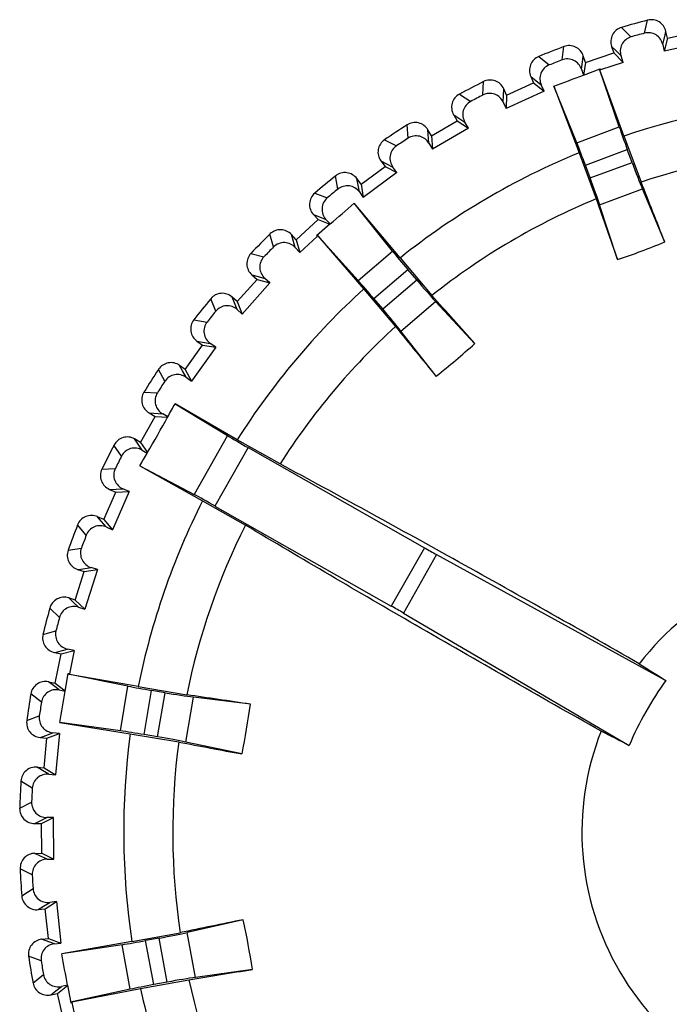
# Model space of a CAD drawing. Header units: millimetres. Extents: x 0 to 1700, y 17 to 1205.
# Tile 33 of 51: x 302.48 to 311.2, y 1011.78 to 1024.98. Entities that reach past the tile are written whole.
import ezdxf

# ---------------------------------------------------------------- set-up
doc = ezdxf.new("R2010")
doc.units = ezdxf.units.MM
doc.header["$LTSCALE"] = 77.505185
doc.layers.get('0').update_dxf_attribs({"linetype": 'CONTINUOUS'})

msp = doc.modelspace()

# ---------------------------------------------------------------- linework, layer by layer
at = {"linetype": 'Continuous'}
for p, q in [((310.862, 1024.801), (310.905, 1024.976)), ((310.555, 1024.879), (310.682, 1024.751)), ((311.139, 1024.777), (311.151, 1024.825)), ((311.171, 1024.734), (311.151, 1024.825)), ((311.171, 1024.734), (311.561, 1024.821)), ((311.108, 1024.649), (311.139, 1024.777)), ((311.171, 1024.734), (311.127, 1024.561)), ((309.757, 1024.443), (309.782, 1024.621)), ((310.422, 1024.624), (310.451, 1024.536)), ((310.422, 1024.624), (310.482, 1024.563)), ((310.482, 1024.563), (310.549, 1024.495)), ((311.108, 1024.649), (311.127, 1024.561)), ((311.674, 1024.681), (311.127, 1024.561)), ((309.444, 1024.488), (309.584, 1024.375)), ((310.018, 1024.318), (310.036, 1024.448)), ((310.036, 1024.448), (310.042, 1024.497)), ((310.072, 1024.409), (310.042, 1024.497)), ((310.072, 1024.409), (310.451, 1024.536)), ((310.451, 1024.536), (310.577, 1024.409)), ((310.577, 1024.409), (310.549, 1024.495)), ((310.018, 1024.318), (310.044, 1024.239)), ((310.044, 1024.239), (310.27, 1024.323)), ((310.072, 1024.409), (310.047, 1024.24)), ((310.524, 1023.544), (310.261, 1024.319)), ((310.266, 1024.305), (310.272, 1024.318)), ((310.275, 1024.308), (310.266, 1024.305)), ((310.587, 1023.422), (310.266, 1024.305)), ((310.27, 1024.323), (310.272, 1024.318)), ((310.577, 1024.409), (310.275, 1024.308)), ((309.338, 1024.221), (309.376, 1024.136)), ((309.338, 1024.221), (309.404, 1024.166)), ((309.404, 1024.166), (309.478, 1024.106)), ((308.696, 1023.972), (308.703, 1024.152)), ((308.969, 1023.874), (308.974, 1024.055)), ((309.012, 1023.971), (308.974, 1024.055)), ((309.012, 1023.971), (309.376, 1024.136)), ((309.376, 1024.136), (309.515, 1024.024)), ((309.515, 1024.024), (309.478, 1024.106)), ((309.954, 1023.332), (309.645, 1024.092)), ((309.645, 1024.092), (309.986, 1023.197)), ((308.38, 1023.984), (308.531, 1023.886)), ((309.515, 1024.024), (309.006, 1023.792)), ((309.012, 1023.971), (309.006, 1023.792)), ((308.969, 1023.874), (309.006, 1023.792)), ((308.303, 1023.707), (308.35, 1023.627)), ((308.303, 1023.707), (308.374, 1023.66)), ((308.374, 1023.66), (308.454, 1023.607)), ((307.69, 1023.392), (307.678, 1023.572)), ((308.005, 1023.424), (307.958, 1023.504)), ((307.971, 1023.324), (307.958, 1023.504)), ((308.005, 1023.424), (308.35, 1023.627)), ((308.5, 1023.529), (308.017, 1023.246)), ((308.35, 1023.627), (308.5, 1023.529)), ((308.5, 1023.529), (308.454, 1023.607)), ((309.954, 1023.332), (310.524, 1023.544)), ((307.374, 1023.371), (307.535, 1023.289)), ((308.005, 1023.424), (308.017, 1023.246)), ((310.587, 1023.422), (310.818, 1022.803)), ((307.971, 1023.324), (308.017, 1023.246)), ((310.07, 1023.032), (310.632, 1023.241)), ((310.697, 1023.068), (310.632, 1023.241)), ((309.986, 1023.197), (310.216, 1022.579)), ((307.06, 1022.775), (307.382, 1023.013)), ((307.326, 1023.087), (307.382, 1023.013)), ((307.326, 1023.087), (307.402, 1023.048)), ((307.382, 1023.013), (307.541, 1022.931)), ((307.402, 1023.048), (307.487, 1023.004)), ((307.541, 1022.931), (307.487, 1023.004)), ((310.135, 1022.859), (310.07, 1023.032)), ((310.135, 1022.859), (310.697, 1023.068)), ((306.75, 1022.71), (306.719, 1022.888)), ((307.06, 1022.775), (307.005, 1022.85)), ((307.037, 1022.672), (307.005, 1022.85)), ((307.541, 1022.931), (307.09, 1022.599)), ((307.06, 1022.775), (307.09, 1022.599)), ((310.262, 1022.498), (310.836, 1022.712)), ((311.136, 1022), (310.836, 1022.712)), ((306.438, 1022.657), (306.607, 1022.592)), ((307.037, 1022.672), (307.09, 1022.599)), ((307.481, 1021.879), (306.968, 1022.519)), ((307.583, 1021.786), (306.968, 1022.519)), ((310.502, 1021.764), (310.262, 1022.498)), ((306.42, 1022.369), (306.483, 1022.301)), ((306.42, 1022.369), (306.5, 1022.338)), ((306.5, 1022.338), (306.589, 1022.303)), ((306.188, 1022.031), (306.483, 1022.301)), ((306.645, 1022.242), (306.462, 1022.085)), ((306.483, 1022.301), (306.643, 1022.24)), ((306.645, 1022.242), (306.589, 1022.303)), ((305.887, 1021.934), (305.837, 1022.107)), ((306.188, 1022.031), (306.125, 1022.099)), ((306.152, 1022.008), (306.125, 1022.099)), ((306.472, 1022.074), (306.237, 1021.859)), ((306.462, 1022.085), (306.465, 1022.081)), ((306.479, 1022.081), (306.465, 1022.081)), ((307.019, 1021.485), (306.47, 1022.092)), ((306.479, 1022.081), (306.472, 1022.074)), ((306.479, 1022.081), (307.095, 1021.369)), ((306.176, 1021.926), (306.152, 1022.008)), ((306.176, 1021.926), (306.237, 1021.859)), ((306.188, 1022.031), (306.237, 1021.859)), ((305.582, 1021.848), (305.756, 1021.801)), ((307.019, 1021.485), (307.481, 1021.879)), ((307.583, 1021.786), (308.011, 1021.284)), ((305.594, 1021.56), (305.664, 1021.499)), ((305.594, 1021.56), (305.677, 1021.538)), ((305.677, 1021.538), (305.769, 1021.512)), ((307.23, 1021.243), (307.687, 1021.632)), ((307.807, 1021.491), (307.687, 1021.632)), ((305.398, 1021.2), (305.664, 1021.499)), ((305.837, 1021.453), (305.465, 1021.034)), ((305.664, 1021.499), (305.837, 1021.453)), ((305.837, 1021.453), (305.769, 1021.512)), ((307.35, 1021.102), (307.807, 1021.491)), ((305.398, 1021.2), (305.329, 1021.261)), ((305.361, 1021.184), (305.329, 1021.261)), ((307.095, 1021.369), (307.522, 1020.867)), ((305.109, 1021.072), (305.042, 1021.239)), ((305.398, 1021.094), (305.361, 1021.184)), ((305.398, 1021.2), (305.465, 1021.034)), ((307.35, 1021.102), (307.23, 1021.243)), ((307.594, 1020.806), (308.06, 1021.204)), ((308.584, 1020.638), (308.06, 1021.204)), ((305.398, 1021.094), (305.465, 1021.034)), ((304.815, 1020.955), (304.993, 1020.926)), ((308.069, 1020.199), (307.594, 1020.806)), ((304.7, 1020.29), (304.933, 1020.616)), ((304.858, 1020.67), (304.933, 1020.616)), ((304.858, 1020.67), (305.036, 1020.64)), ((304.933, 1020.616), (305.11, 1020.588)), ((305.11, 1020.588), (305.036, 1020.64)), ((305.11, 1020.588), (304.784, 1020.132)), ((304.7, 1020.29), (304.625, 1020.344)), ((304.664, 1020.271), (304.625, 1020.344)), ((304.426, 1020.133), (304.342, 1020.292)), ((304.711, 1020.185), (304.664, 1020.271)), ((304.7, 1020.29), (304.784, 1020.132)), ((304.711, 1020.185), (304.784, 1020.132)), ((304.146, 1019.986), (304.326, 1019.976)), ((304.563, 1019.831), (305.266, 1019.404)), ((305.399, 1019.348), (304.563, 1019.831)), ((304.218, 1019.707), (304.298, 1019.661)), ((304.218, 1019.707), (304.398, 1019.696)), ((304.467, 1019.657), (304.398, 1019.696)), ((304.101, 1019.313), (304.298, 1019.661)), ((304.298, 1019.661), (304.465, 1019.652)), ((305.266, 1019.404), (304.818, 1018.614)), ((303.845, 1019.128), (303.744, 1019.277)), ((304.101, 1019.313), (304.02, 1019.359)), ((304.067, 1019.29), (304.02, 1019.359)), ((304.123, 1019.209), (304.067, 1019.29)), ((304.101, 1019.313), (304.194, 1019.175)), ((305.973, 1019.023), (305.399, 1019.348)), ((304.123, 1019.209), (304.191, 1019.17)), ((305.543, 1019.242), (305.099, 1018.459)), ((305.543, 1019.242), (307.91, 1017.9)), ((303.582, 1018.952), (303.762, 1018.961)), ((304.091, 1018.999), (304.818, 1018.614)), ((304.091, 1018.999), (304.934, 1018.529)), ((303.607, 1018.279), (303.767, 1018.645)), ((303.682, 1018.682), (303.863, 1018.69)), ((303.682, 1018.682), (303.767, 1018.645)), ((303.946, 1018.655), (303.722, 1018.141)), ((303.767, 1018.645), (303.946, 1018.655)), ((303.946, 1018.655), (303.863, 1018.69)), ((304.934, 1018.529), (305.508, 1018.203)), ((305.099, 1018.459), (307.466, 1017.117)), ((303.607, 1018.279), (303.522, 1018.316)), ((303.576, 1018.252), (303.522, 1018.316)), ((303.639, 1018.178), (303.576, 1018.252)), ((303.607, 1018.279), (303.722, 1018.141)), ((303.372, 1018.068), (303.256, 1018.206)), ((303.639, 1018.178), (303.722, 1018.141)), ((303.128, 1017.865), (303.306, 1017.893)), ((307.91, 1017.9), (307.466, 1017.117)), ((308.074, 1017.808), (307.628, 1017.023)), ((308.074, 1017.808), (311.152, 1016.119)), ((303.224, 1017.198), (303.345, 1017.58)), ((303.256, 1017.608), (303.298, 1017.614)), ((303.256, 1017.608), (303.345, 1017.58)), ((303.298, 1017.614), (303.436, 1017.634)), ((303.345, 1017.58), (303.522, 1017.608)), ((303.522, 1017.608), (303.353, 1017.074)), ((303.522, 1017.608), (303.436, 1017.634)), ((303.224, 1017.198), (303.136, 1017.226)), ((303.196, 1017.169), (303.136, 1017.226)), ((303.267, 1017.101), (303.196, 1017.169)), ((303.224, 1017.198), (303.353, 1017.074)), ((303.012, 1016.964), (302.883, 1017.089)), ((303.267, 1017.101), (303.353, 1017.074)), ((307.628, 1017.023), (310.658, 1015.248)), ((302.791, 1016.737), (302.965, 1016.784)), ((302.946, 1016.494), (302.986, 1016.505)), ((302.986, 1016.505), (303.121, 1016.54)), ((303.036, 1016.476), (303.209, 1016.522)), ((303.209, 1016.522), (303.121, 1016.54)), ((303.209, 1016.522), (303.145, 1016.21)), ((302.946, 1016.494), (303.036, 1016.476)), ((302.956, 1016.084), (303.036, 1016.476)), ((303.09, 1015.975), (303.13, 1016.213)), ((303.932, 1016.043), (303.129, 1016.202)), ((303.13, 1016.213), (303.135, 1016.212)), ((303.143, 1016.2), (303.135, 1016.212)), ((303.145, 1016.21), (303.143, 1016.2)), ((304.069, 1016.037), (303.143, 1016.2)), ((302.865, 1016.102), (302.956, 1016.084)), ((302.931, 1016.051), (302.865, 1016.102)), ((303.009, 1015.992), (302.931, 1016.051)), ((302.956, 1016.084), (303.091, 1015.978)), ((303.009, 1015.992), (303.09, 1015.975)), ((303.83, 1015.443), (303.932, 1016.043)), ((304.069, 1016.037), (304.72, 1015.927)), ((304.148, 1015.394), (304.248, 1015.985)), ((304.43, 1015.955), (304.248, 1015.985)), ((302.77, 1015.828), (302.628, 1015.939)), ((304.33, 1015.363), (304.43, 1015.955)), ((304.707, 1015.293), (304.809, 1015.897)), ((305.574, 1015.801), (304.809, 1015.897)), ((302.574, 1015.58), (302.742, 1015.644)), ((303.83, 1015.443), (303.018, 1015.556)), ((303.018, 1015.556), (303.963, 1015.404)), ((302.753, 1015.354), (302.792, 1015.369)), ((302.753, 1015.354), (302.845, 1015.345)), ((302.792, 1015.369), (302.922, 1015.418)), ((302.806, 1014.947), (302.845, 1015.345)), ((302.845, 1015.345), (303.012, 1015.409)), ((303.012, 1015.409), (302.922, 1015.418)), ((303.012, 1015.409), (302.958, 1014.852)), ((303.963, 1015.404), (304.613, 1015.294)), ((304.33, 1015.363), (304.148, 1015.394)), ((305.462, 1015.133), (304.707, 1015.293)), ((302.714, 1014.956), (302.806, 1014.947)), ((302.785, 1014.912), (302.714, 1014.956)), ((302.806, 1014.947), (302.958, 1014.852)), ((302.868, 1014.861), (302.785, 1014.912)), ((302.868, 1014.861), (302.958, 1014.852)), ((302.647, 1014.674), (302.495, 1014.769)), ((302.479, 1014.406), (302.639, 1014.488)), ((302.755, 1014.238), (302.842, 1014.281)), ((302.773, 1014.201), (302.932, 1014.282)), ((302.932, 1014.282), (302.842, 1014.281)), ((302.936, 1013.722), (302.932, 1014.282)), ((302.68, 1014.2), (302.755, 1014.238)), ((302.68, 1014.2), (302.773, 1014.201)), ((302.776, 1013.801), (302.773, 1014.201)), ((302.683, 1013.8), (302.776, 1013.801)), ((302.758, 1013.764), (302.683, 1013.8)), ((302.846, 1013.722), (302.758, 1013.764)), ((302.776, 1013.801), (302.936, 1013.722)), ((302.846, 1013.722), (302.936, 1013.722)), ((302.647, 1013.513), (302.485, 1013.592)), ((302.507, 1013.229), (302.658, 1013.327)), ((302.728, 1013.045), (302.799, 1013.09)), ((302.799, 1013.09), (302.881, 1013.143)), ((302.821, 1013.056), (302.971, 1013.153)), ((302.971, 1013.153), (302.881, 1013.143)), ((302.971, 1013.153), (303.033, 1012.597)), ((302.728, 1013.045), (302.821, 1013.056)), ((302.865, 1012.658), (302.821, 1013.056)), ((305.479, 1012.91), (304.726, 1012.739)), ((303.984, 1012.617), (304.633, 1012.736)), ((304.837, 1012.136), (304.726, 1012.739)), ((302.773, 1012.648), (302.865, 1012.658)), ((302.82, 1012.631), (302.773, 1012.648)), ((302.944, 1012.587), (302.82, 1012.631)), ((302.865, 1012.658), (303.033, 1012.597)), ((302.944, 1012.587), (303.033, 1012.597)), ((303.984, 1012.617), (303.042, 1012.451)), ((303.852, 1012.575), (303.042, 1012.451)), ((303.962, 1011.977), (303.852, 1012.575)), ((304.351, 1012.663), (304.169, 1012.63)), ((304.278, 1012.04), (304.169, 1012.63)), ((304.46, 1012.073), (304.351, 1012.663)), ((302.767, 1012.358), (302.598, 1012.42)), ((302.657, 1012.061), (302.797, 1012.174)), ((305.601, 1012.244), (304.837, 1012.136)), ((302.964, 1011.955), (303.039, 1012.015)), ((302.988, 1011.922), (303.121, 1012.029)), ((303.12, 1012.033), (303.039, 1012.015)), ((303.12, 1012.033), (303.164, 1011.795)), ((304.1, 1011.986), (304.749, 1012.105)), ((304.46, 1012.073), (304.278, 1012.04)), ((302.897, 1011.902), (302.964, 1011.955)), ((302.897, 1011.902), (302.988, 1011.922)), ((303.074, 1011.531), (302.988, 1011.922)), ((303.962, 1011.977), (303.162, 1011.806)), ((303.177, 1011.808), (304.1, 1011.986)), ((303.164, 1011.795), (303.169, 1011.796)), ((303.177, 1011.808), (303.169, 1011.796)), ((303.177, 1011.808), (303.179, 1011.799)), ((303.179, 1011.799), (303.247, 1011.487))]:
    msp.add_line(p, q, dxfattribs=at)
for centre, radius, start, end in [((313.724, 1014.084), 11.25, 104.5091, 106.3611), ((310.956, 1024.782), 0.2, 12.4201, 104.4969), ((310.611, 1024.687), 0.2, 106.3732, 198.4501), ((313.724, 1014.084), 11.092, 104.9543, 105.9159), ((313.724, 1014.084), 11.25, 110.5091, 112.3611), ((309.853, 1024.434), 0.2, 18.4201, 110.4969), ((309.52, 1024.303), 0.2, 112.3732, 204.4501), ((313.724, 1014.084), 11.092, 110.9543, 111.9159), ((308.792, 1023.973), 0.2, 24.4199, 116.4971), ((298.954, 1053.734), 31.512, 289.8334, 290.6064), ((313.724, 1014.084), 11.25, 116.5091, 118.3611), ((308.475, 1023.808), 0.2, 118.3732, 210.4501), ((313.724, 1014.084), 11.092, 116.9543, 117.9159), ((313.724, 1014.084), 9.85, 93.1756, 108.5678), ((313.724, 1014.084), 11.25, 122.5091, 124.3611), ((307.785, 1023.403), 0.2, 30.42, 122.497), ((307.487, 1023.206), 0.2, 124.3732, 216.4501), ((313.724, 1014.084), 11.092, 122.9543, 123.9159), ((313.724, 1014.084), 9.191, 93.3723, 108.4338), ((313.724, 1014.084), 9.85, 112.3023, 128.5678), ((313.724, 1014.084), 11.25, 128.5091, 130.3611), ((306.844, 1022.731), 0.2, 36.4202, 128.4968), ((313.724, 1014.084), 11.092, 128.9543, 129.9159), ((157.116, 961.524), 165.467, 21.43771, 21.73674), ((306.568, 1022.504), 0.2, 130.3732, 222.4501), ((313.724, 1014.084), 9.191, 112.4363, 128.4338), ((461.488, 1075.046), 160.112, 199.12841, 199.43744), ((286.279, 1046.288), 31.512, 310.2637, 311.0368), ((313.724, 1014.084), 11.25, 134.5091, 136.3611), ((305.978, 1021.965), 0.2, 42.4201, 134.4969), ((313.724, 1014.084), 11.092, 134.9543, 135.9159), ((306.835, 1032.574), 11.415, 288.7367, 292.1335), ((305.727, 1021.71), 0.2, 136.3732, 228.4501), ((305.196, 1021.112), 0.2, 48.4201, 140.4969), ((313.724, 1014.084), 9.85, 132.3023, 147.6946), ((184.538, 911.131), 165.467, 41.43771, 41.73674), ((313.724, 1014.084), 11.25, 140.5091, 142.3611), ((313.724, 1014.084), 11.092, 140.9543, 141.9159), ((304.974, 1020.832), 0.2, 142.3732, 234.4501), ((313.724, 1014.084), 9.191, 132.4363, 147.4978), ((431.726, 1121.907), 160.112, 219.12841, 219.43744), ((300.927, 1029.103), 11.415, 308.7367, 312.1335), ((304.509, 1020.182), 0.2, 54.4202, 146.4969), ((313.724, 1014.084), 11.25, 146.5091, 148.3611), ((313.724, 1014.084), 11.092, 146.9543, 147.9159), ((304.316, 1019.881), 0.2, 148.3732, 240.4501), ((276.846, 1035.003), 31.598, 330.9442, 331.3037), ((276.923, 1034.961), 31.51, 329.9261, 330.9441), ((313.724, 1014.084), 11.25, 152.5091, 154.3611), ((303.922, 1019.185), 0.2, 60.4201, 152.497), ((276.847, 1035.005), 31.598, 329.5665, 329.9259), ((313.724, 1014.084), 11.092, 152.9543, 153.9159), ((303.762, 1018.866), 0.2, 154.3732, 246.4501), ((313.724, 1014.084), 9.85, 153.1756, 168.5678), ((303.442, 1018.133), 0.2, 66.42, 158.497), ((313.724, 1014.084), 11.25, 158.5091, 160.3611), ((313.724, 1014.084), 9.191, 153.3723, 168.4338), ((313.724, 1014.084), 11.092, 158.9543, 159.9159), ((303.317, 1017.798), 0.2, 160.3732, 252.4501), ((313.724, 1014.084), 3.7, 38.5117, 142.3584), ((303.075, 1017.036), 0.2, 72.42, 164.497), ((313.724, 1014.084), 11.25, 164.5091, 166.3611), ((313.724, 1014.084), 11.092, 164.9543, 165.9159), ((302.986, 1016.69), 0.2, 166.3732, 258.4501), ((325.534, 1039.405), 27.369, 237.4141, 238.2996), ((302.825, 1015.906), 0.2, 78.4201, 170.4969), ((314.779, 1013.486), 4.482, 144.0193, 156.8509), ((272.001, 1021.118), 31.512, 349.8334, 350.6064), ((313.724, 1014.084), 11.25, 170.5091, 172.3611), ((280.939, 852.178), 165.467, 81.43771, 81.73674), ((313.724, 1014.084), 11.092, 170.9543, 171.9159), ((294.267, 1017.363), 11.415, 348.7367, 352.1335), ((302.772, 1015.553), 0.2, 172.3732, 264.4501), ((313.724, 1014.084), 9.85, 172.3023, 188.5678), ((313.724, 1014.084), 3.7, 158.5117, 262.3584), ((298.05, 990.955), 27.369, 62.5706, 63.456), ((313.724, 1014.084), 9.191, 172.4363, 188.4338), ((334.812, 1172.532), 160.112, 259.12841, 259.43744), ((302.694, 1014.757), 0.2, 84.4202, 176.4968), ((313.724, 1014.084), 11.25, 176.5091, 178.3611), ((313.724, 1014.084), 11.092, 176.9543, 177.9159), ((302.678, 1014.4), 0.2, 178.3732, 270.4501), ((302.685, 1013.601), 0.2, 90.42, 182.497), ((313.724, 1014.084), 11.25, 182.5091, 184.3611), ((313.724, 1014.084), 11.092, 182.9543, 183.9159), ((302.706, 1013.244), 0.2, 184.3732, 276.4501), ((338.291, 850.729), 165.467, 101.43771, 101.73674), ((294.319, 1010.511), 11.415, 8.7367, 12.1335), ((302.796, 1012.449), 0.2, 96.4202, 188.4968), ((313.724, 1014.084), 11.25, 188.5091, 190.3611), ((272.113, 1006.418), 31.512, 10.2637, 11.0368), ((313.724, 1014.084), 11.092, 188.9543, 189.9159), ((279.348, 1170.189), 160.112, 279.12841, 279.43744), ((302.854, 1012.097), 0.2, 190.3732, 282.4501), ((313.724, 1014.084), 9.191, 192.4363, 207.4978), ((313.724, 1014.084), 9.85, 192.3023, 207.6946)]:
    msp.add_arc(centre, radius, start, end, dxfattribs=at)
for centre, major_axis, start_param, end_param in [((310.649, 1023.248), (-0.175, 0.469), 0.872665, 1.570796), ((310.054, 1023.026), (-0.175, 0.469), -1.570796, -0.872665), ((310.713, 1023.074), (-0.175, 0.469), -4.712389, -3.839724), ((310.118, 1022.853), (-0.175, 0.469), -2.443461, -1.570796), ((307.7, 1021.643), (-0.324, 0.381), 0.872665, 1.570796), ((307.217, 1021.231), (-0.324, 0.381), -1.570796, -0.872665), ((307.82, 1021.502), (-0.324, 0.381), -4.712389, -3.839724), ((307.337, 1021.091), (-0.324, 0.381), -2.443461, -1.570796), ((305.552, 1019.257), (0.435, -0.247), -2.268928, -1.570796), ((305.091, 1018.444), (0.435, -0.247), 1.570796, 2.268928), ((307.919, 1017.915), (0.435, -0.247), -1.570796, -1.186824), ((307.457, 1017.102), (0.435, -0.247), 1.186824, 1.570796), ((304.251, 1016.003), (0.493, -0.083), -2.268928, -1.570796), ((304.433, 1015.972), (0.493, -0.083), -1.570796, -0.698132), ((304.145, 1015.376), (0.493, -0.083), 1.570796, 2.268928), ((304.327, 1015.346), (0.493, -0.083), 0.698132, 1.570796), ((304.348, 1012.68), (0.492, 0.091), -1.570796, -0.698132), ((304.166, 1012.647), (0.492, 0.091), -2.268928, -1.570796), ((304.281, 1012.022), (0.492, 0.091), 1.570796, 2.268928), ((304.463, 1012.056), (0.492, 0.091), 0.698132, 1.570796)]:
    msp.add_ellipse(centre, major_axis=major_axis, ratio=0.034921, start_param=start_param, end_param=end_param, dxfattribs=at)
for points, knots in [([(310.682, 1024.751), (310.631, 1024.737), (310.539, 1024.662), (310.532, 1024.544), (310.549, 1024.495)], [0, 0, 0, 0, 0.503242, 1, 1, 1, 1]), ([(311.108, 1024.649), (311.097, 1024.7), (311.031, 1024.798), (310.913, 1024.815), (310.862, 1024.801)], [0, 0, 0, 0, 0.496758, 1, 1, 1, 1]), ([(310.018, 1024.318), (310.002, 1024.367), (309.926, 1024.458), (309.807, 1024.462), (309.757, 1024.443)], [0, 0, 0, 0, 0.496758, 1, 1, 1, 1]), ([(309.584, 1024.375), (309.535, 1024.355), (309.45, 1024.271), (309.456, 1024.153), (309.478, 1024.106)], [0, 0, 0, 0, 0.503242, 1, 1, 1, 1]), ([(308.969, 1023.874), (308.947, 1023.922), (308.862, 1024.004), (308.743, 1023.996), (308.696, 1023.972)], [0, 0, 0, 0, 0.496758, 1, 1, 1, 1]), ([(308.531, 1023.886), (308.484, 1023.861), (308.409, 1023.769), (308.427, 1023.652), (308.454, 1023.607)], [0, 0, 0, 0, 0.503242, 1, 1, 1, 1]), ([(307.971, 1023.324), (307.945, 1023.369), (307.852, 1023.441), (307.734, 1023.421), (307.69, 1023.392)], [0, 0, 0, 0, 0.496758, 1, 1, 1, 1]), ([(307.535, 1023.289), (307.491, 1023.26), (307.426, 1023.16), (307.456, 1023.046), (307.487, 1023.004)], [0, 0, 0, 0, 0.503242, 1, 1, 1, 1]), ([(307.037, 1022.672), (307.006, 1022.714), (306.906, 1022.776), (306.791, 1022.743), (306.75, 1022.71)], [0, 0, 0, 0, 0.496758, 1, 1, 1, 1]), ([(306.607, 1022.592), (306.566, 1022.558), (306.512, 1022.452), (306.554, 1022.341), (306.589, 1022.303)], [0, 0, 0, 0, 0.503242, 1, 1, 1, 1]), ([(306.176, 1021.926), (306.141, 1021.964), (306.035, 1022.016), (305.924, 1021.971), (305.887, 1021.934)], [0, 0, 0, 0, 0.496805, 1, 1, 1, 1]), ([(305.756, 1021.801), (305.719, 1021.763), (305.677, 1021.652), (305.73, 1021.547), (305.769, 1021.512)], [0, 0, 0, 0, 0.503242, 1, 1, 1, 1]), ([(305.398, 1021.094), (305.359, 1021.128), (305.248, 1021.169), (305.143, 1021.113), (305.109, 1021.072)], [0, 0, 0, 0, 0.496758, 1, 1, 1, 1]), ([(304.993, 1020.926), (304.961, 1020.885), (304.93, 1020.77), (304.994, 1020.67), (305.036, 1020.64)], [0, 0, 0, 0, 0.503242, 1, 1, 1, 1]), ([(304.711, 1020.185), (304.669, 1020.215), (304.554, 1020.244), (304.455, 1020.177), (304.426, 1020.133)], [0, 0, 0, 0, 0.496758, 1, 1, 1, 1]), ([(304.326, 1019.976), (304.298, 1019.931), (304.279, 1019.814), (304.353, 1019.721), (304.398, 1019.696)], [0, 0, 0, 0, 0.503242, 1, 1, 1, 1]), ([(304.123, 1019.209), (304.077, 1019.235), (303.96, 1019.252), (303.869, 1019.175), (303.845, 1019.128)], [0, 0, 0, 0, 0.496758, 1, 1, 1, 1]), ([(310.794, 1016.344), (309.962, 1016.819), (308.36, 1017.722), (306.748, 1018.606), (305.973, 1019.023)], [0, 0, 0, 0, 0.521138, 1, 1, 1, 1]), ([(303.762, 1018.961), (303.738, 1018.914), (303.732, 1018.795), (303.815, 1018.711), (303.863, 1018.69)], [0, 0, 0, 0, 0.503242, 1, 1, 1, 1]), ([(303.639, 1018.178), (303.592, 1018.199), (303.473, 1018.203), (303.391, 1018.117), (303.372, 1018.068)], [0, 0, 0, 0, 0.496758, 1, 1, 1, 1]), ([(310.281, 1015.44), (309.446, 1015.91), (307.85, 1016.822), (306.264, 1017.752), (305.508, 1018.203)], [0, 0, 0, 0, 0.52114, 1, 1, 1, 1]), ([(303.306, 1017.893), (303.288, 1017.844), (303.294, 1017.725), (303.386, 1017.65), (303.436, 1017.634)], [0, 0, 0, 0, 0.503242, 1, 1, 1, 1]), ([(303.267, 1017.101), (303.217, 1017.117), (303.099, 1017.109), (303.026, 1017.015), (303.012, 1016.964)], [0, 0, 0, 0, 0.496758, 1, 1, 1, 1]), ([(302.965, 1016.784), (302.952, 1016.732), (302.971, 1016.615), (303.07, 1016.55), (303.121, 1016.54)], [0, 0, 0, 0, 0.503242, 1, 1, 1, 1]), ([(303.009, 1015.992), (302.958, 1016.002), (302.841, 1015.981), (302.778, 1015.88), (302.77, 1015.828)], [0, 0, 0, 0, 0.496758, 1, 1, 1, 1]), ([(302.742, 1015.644), (302.735, 1015.592), (302.765, 1015.477), (302.87, 1015.423), (302.922, 1015.418)], [0, 0, 0, 0, 0.503211, 1, 1, 1, 1]), ([(302.868, 1014.861), (302.816, 1014.866), (302.703, 1014.834), (302.65, 1014.726), (302.647, 1014.674)], [0, 0, 0, 0, 0.496758, 1, 1, 1, 1]), ([(302.639, 1014.488), (302.637, 1014.435), (302.68, 1014.324), (302.79, 1014.281), (302.842, 1014.281)], [0, 0, 0, 0, 0.503242, 1, 1, 1, 1]), ([(302.846, 1013.722), (302.794, 1013.722), (302.685, 1013.677), (302.644, 1013.565), (302.647, 1013.513)], [0, 0, 0, 0, 0.496758, 1, 1, 1, 1]), ([(302.658, 1013.327), (302.661, 1013.274), (302.715, 1013.168), (302.829, 1013.137), (302.881, 1013.143)], [0, 0, 0, 0, 0.503242, 1, 1, 1, 1]), ([(302.944, 1012.587), (302.892, 1012.581), (302.788, 1012.526), (302.759, 1012.41), (302.767, 1012.358)], [0, 0, 0, 0, 0.496758, 1, 1, 1, 1]), ([(302.797, 1012.174), (302.807, 1012.122), (302.871, 1012.022), (302.988, 1012.003), (303.039, 1012.015)], [0, 0, 0, 0, 0.503242, 1, 1, 1, 1])]:
    msp.add_open_spline(points, degree=3, knots=knots, dxfattribs=at)

doc.saveas('drawing.dxf')
